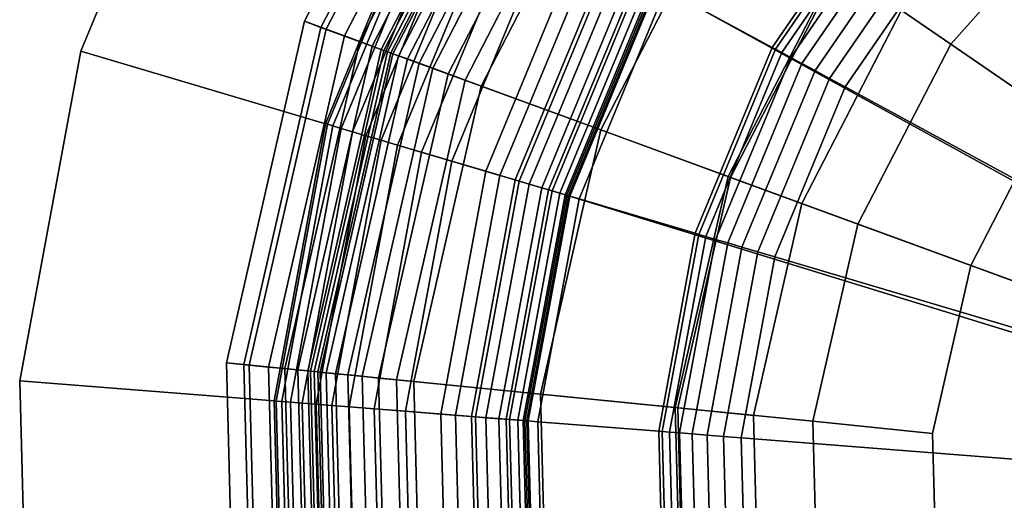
# Model space of a CAD drawing. Extents: x -43.1 to 43.1, y -41.3 to 41.3.
# Tile 226 of 256: x -15.612 to -14.752, y 39.904 to 40.323. Entities that reach past the tile are written whole.
import ezdxf

# ---------------------------------------------------------------- set-up
doc = ezdxf.new("R2010")
doc.units = 0
for name, color, linetype in [('LAMP', 7, 'CONTINUOUS'), ('LAMP_SUPPORT', 18, 'CONTINUOUS'), ('METAL_BASE', 254, 'CONTINUOUS')]:
    doc.layers.add(name, color=color, linetype=linetype)

msp = doc.modelspace()

# ---------------------------------------------------------------- linework, layer by layer
at = {"layer": 'LAMP'}
for points in [[(-15.3633, 40.3221, 34.4527), (-15.223, 40.5939, 34.4527), (-15.2104, 40.5852, 34.5706), (-15.3489, 40.3168, 34.5706)], [(-15.3444, 40.3152, 34.1969), (-15.2065, 40.5825, 34.1969), (-15.223, 40.5939, 34.4527), (-15.3633, 40.3221, 34.4527)], [(-15.3489, 40.3168, 34.5706), (-15.2104, 40.5852, 34.5706), (-15.1621, 40.552, 34.6933), (-15.2939, 40.2967, 34.6933)], [(-15.3283, 40.3093, 33.9125), (-15.1923, 40.5728, 33.9125), (-15.2065, 40.5825, 34.1969), (-15.3444, 40.3152, 34.1969)], [(-15.315, 40.3044, 33.6123), (-15.1806, 40.5647, 33.6123), (-15.1923, 40.5728, 33.9125), (-15.3283, 40.3093, 33.9125)], [(-15.3042, 40.3005, 33.3092), (-15.1712, 40.5583, 33.3092), (-15.1806, 40.5647, 33.6123), (-15.315, 40.3044, 33.6123)], [(-15.2962, 40.2975, 33.0163), (-15.1641, 40.5534, 33.0163), (-15.1712, 40.5583, 33.3092), (-15.3042, 40.3005, 33.3092)], [(-15.2907, 40.2955, 32.7463), (-15.1593, 40.5501, 32.7463), (-15.1641, 40.5534, 33.0163), (-15.2962, 40.2975, 33.0163)], [(-15.2939, 40.2967, 34.6933), (-15.1621, 40.552, 34.6933), (-15.0874, 40.5007, 34.8124), (-15.2088, 40.2655, 34.8124)], [(-15.2878, 40.2945, 32.5123), (-15.1568, 40.5484, 32.5123), (-15.1593, 40.5501, 32.7463), (-15.2907, 40.2955, 32.7463)], [(-15.286, 40.2938, 32.4972), (-15.1552, 40.5473, 32.4972), (-15.1568, 40.5484, 32.5123), (-15.2878, 40.2945, 32.5123)], [(-15.281, 40.292, 32.4834), (-15.1508, 40.5443, 32.4834), (-15.1552, 40.5473, 32.4972), (-15.286, 40.2938, 32.4972)], [(-15.2733, 40.2892, 32.4712), (-15.144, 40.5396, 32.4712), (-15.1508, 40.5443, 32.4834), (-15.281, 40.292, 32.4834)], [(-15.2632, 40.2855, 32.4612), (-15.1352, 40.5335, 32.4612), (-15.144, 40.5396, 32.4712), (-15.2733, 40.2892, 32.4712)], [(-15.2512, 40.2811, 32.4537), (-15.1246, 40.5263, 32.4537), (-15.1352, 40.5335, 32.4612), (-15.2632, 40.2855, 32.4612)], [(-15.2377, 40.2761, 32.4491), (-15.1128, 40.5181, 32.4491), (-15.1246, 40.5263, 32.4537), (-15.2512, 40.2811, 32.4537)], [(-14.8963, 40.3694, 35.0066), (-14.7589, 40.5235, 35.0066), (-14.681, 40.4342, 35.0649), (-14.7986, 40.3022, 35.0649)], [(-15.223, 40.2707, 32.4478), (-15.0999, 40.5093, 32.4478), (-15.1128, 40.5181, 32.4491), (-15.2377, 40.2761, 32.4491)], [(-14.993, 40.1866, 32.4555), (-14.8981, 40.3706, 32.4555), (-15.0999, 40.5093, 32.4478), (-15.223, 40.2707, 32.4478)], [(-15.2088, 40.2655, 34.8124), (-15.0874, 40.5007, 34.8124), (-14.9957, 40.4377, 34.9196), (-15.1042, 40.2273, 34.9196)], [(-14.8416, 40.3317, 31.956), (-14.9287, 40.163, 31.956), (-14.2174, 39.9027, 31.956), (-14.7153, 40.4735, 31.956)], [(-15.1042, 40.2273, 34.9196), (-14.9957, 40.4377, 34.9196), (-14.8963, 40.3694, 35.0066), (-14.991, 40.1858, 35.0066)], [(-14.7986, 40.3022, 35.0649), (-14.681, 40.4342, 35.0649), (-14.6119, 40.355, 35.0862), (-14.712, 40.2427, 35.0862)], [(-14.9287, 40.163, 31.956), (-14.8416, 40.3317, 31.956), (-14.8981, 40.3706, 32.4555), (-14.993, 40.1866, 32.4555)], [(-14.991, 40.1858, 35.0066), (-14.8963, 40.3694, 35.0066), (-14.7986, 40.3022, 35.0649), (-14.8797, 40.1451, 35.0649)], [(-14.712, 40.2427, 35.0862), (-14.6119, 40.355, 35.0862), (-14.2174, 39.9027, 35.0862), (-14.781, 40.109, 35.0862)], [(-15.4315, 40.0239, 34.4527), (-15.3633, 40.3221, 34.4527), (-15.3489, 40.3168, 34.5706), (-15.4164, 40.0224, 34.5706)], [(-15.4116, 40.0219, 34.1969), (-15.3444, 40.3152, 34.1969), (-15.3633, 40.3221, 34.4527), (-15.4315, 40.0239, 34.4527)], [(-15.4164, 40.0224, 34.5706), (-15.3489, 40.3168, 34.5706), (-15.2939, 40.2967, 34.6933), (-15.358, 40.0166, 34.6933)], [(-15.3946, 40.0202, 33.9125), (-15.3283, 40.3093, 33.9125), (-15.3444, 40.3152, 34.1969), (-15.4116, 40.0219, 34.1969)], [(-15.3804, 40.0188, 33.6123), (-15.315, 40.3044, 33.6123), (-15.3283, 40.3093, 33.9125), (-15.3946, 40.0202, 33.9125)], [(-15.369, 40.0177, 33.3092), (-15.3042, 40.3005, 33.3092), (-15.315, 40.3044, 33.6123), (-15.3804, 40.0188, 33.6123)], [(-15.3604, 40.0168, 33.0163), (-15.2962, 40.2975, 33.0163), (-15.3042, 40.3005, 33.3092), (-15.369, 40.0177, 33.3092)], [(-15.3547, 40.0162, 32.7463), (-15.2907, 40.2955, 32.7463), (-15.2962, 40.2975, 33.0163), (-15.3604, 40.0168, 33.0163)], [(-15.358, 40.0166, 34.6933), (-15.2939, 40.2967, 34.6933), (-15.2088, 40.2655, 34.8124), (-15.2678, 40.0076, 34.8124)], [(-14.8797, 40.1451, 35.0649), (-14.7986, 40.3022, 35.0649), (-14.712, 40.2427, 35.0862), (-14.781, 40.109, 35.0862)], [(-15.3516, 40.0159, 32.5123), (-15.2878, 40.2945, 32.5123), (-15.2907, 40.2955, 32.7463), (-15.3547, 40.0162, 32.7463)], [(-15.3497, 40.0158, 32.4972), (-15.286, 40.2938, 32.4972), (-15.2878, 40.2945, 32.5123), (-15.3516, 40.0159, 32.5123)], [(-15.3444, 40.0152, 32.4834), (-15.281, 40.292, 32.4834), (-15.286, 40.2938, 32.4972), (-15.3497, 40.0158, 32.4972)], [(-15.3362, 40.0144, 32.4712), (-15.2733, 40.2892, 32.4712), (-15.281, 40.292, 32.4834), (-15.3444, 40.0152, 32.4834)], [(-15.3255, 40.0134, 32.4612), (-15.2632, 40.2855, 32.4612), (-15.2733, 40.2892, 32.4712), (-15.3362, 40.0144, 32.4712)], [(-15.3128, 40.0121, 32.4537), (-15.2512, 40.2811, 32.4537), (-15.2632, 40.2855, 32.4612), (-15.3255, 40.0134, 32.4612)], [(-15.2985, 40.0106, 32.4491), (-15.2377, 40.2761, 32.4491), (-15.2512, 40.2811, 32.4537), (-15.3128, 40.0121, 32.4537)], [(-15.2829, 40.0091, 32.4478), (-15.223, 40.2707, 32.4478), (-15.2377, 40.2761, 32.4491), (-15.2985, 40.0106, 32.4491)], [(-15.0393, 39.9848, 32.4555), (-14.993, 40.1866, 32.4555), (-15.223, 40.2707, 32.4478), (-15.2829, 40.0091, 32.4478)], [(-15.2678, 40.0076, 34.8124), (-15.2088, 40.2655, 34.8124), (-15.1042, 40.2273, 34.9196), (-15.1571, 39.9965, 34.9196)], [(-15.1571, 39.9965, 34.9196), (-15.1042, 40.2273, 34.9196), (-14.991, 40.1858, 35.0066), (-15.0371, 39.9846, 35.0066)], [(-14.971, 39.978, 31.956), (-14.9287, 40.163, 31.956), (-14.993, 40.1866, 32.4555), (-15.0393, 39.9848, 32.4555)], [(-15.0371, 39.9846, 35.0066), (-14.991, 40.1858, 35.0066), (-14.8797, 40.1451, 35.0649), (-14.9192, 39.9728, 35.0649)], [(-14.971, 39.978, 31.956), (-14.9661, 39.7882, 31.956), (-14.2174, 39.9027, 31.956), (-14.9287, 40.163, 31.956)], [(-14.9192, 39.9728, 35.0649), (-14.8797, 40.1451, 35.0649), (-14.781, 40.109, 35.0862), (-14.8146, 39.9623, 35.0862)], [(-14.8146, 39.9623, 35.0862), (-14.781, 40.109, 35.0862), (-14.2174, 39.9027, 35.0862), (-14.8106, 39.8119, 35.0862)], [(-15.4235, 39.7182, 34.4527), (-15.4315, 40.0239, 34.4527), (-15.4164, 40.0224, 34.5706), (-15.4085, 39.7205, 34.5706)], [(-15.4037, 39.7212, 34.1969), (-15.4116, 40.0219, 34.1969), (-15.4315, 40.0239, 34.4527), (-15.4235, 39.7182, 34.4527)], [(-15.4085, 39.7205, 34.5706), (-15.4164, 40.0224, 34.5706), (-15.358, 40.0166, 34.6933), (-15.3505, 39.7293, 34.6933)], [(-15.3868, 39.7238, 33.9125), (-15.3946, 40.0202, 33.9125), (-15.4116, 40.0219, 34.1969), (-15.4037, 39.7212, 34.1969)], [(-15.3727, 39.7259, 33.6123), (-15.3804, 40.0188, 33.6123), (-15.3946, 40.0202, 33.9125), (-15.3868, 39.7238, 33.9125)], [(-15.3614, 39.7277, 33.3092), (-15.369, 40.0177, 33.3092), (-15.3804, 40.0188, 33.6123), (-15.3727, 39.7259, 33.6123)], [(-15.3529, 39.729, 33.0163), (-15.3604, 40.0168, 33.0163), (-15.369, 40.0177, 33.3092), (-15.3614, 39.7277, 33.3092)], [(-15.3472, 39.7299, 32.7463), (-15.3547, 40.0162, 32.7463), (-15.3604, 40.0168, 33.0163), (-15.3529, 39.729, 33.0163)], [(-15.3505, 39.7293, 34.6933), (-15.358, 40.0166, 34.6933), (-15.2678, 40.0076, 34.8124), (-15.2609, 39.743, 34.8124)], [(-15.3441, 39.7303, 32.5123), (-15.3516, 40.0159, 32.5123), (-15.3547, 40.0162, 32.7463), (-15.3472, 39.7299, 32.7463)], [(-15.3422, 39.7306, 32.4972), (-15.3497, 40.0158, 32.4972), (-15.3516, 40.0159, 32.5123), (-15.3441, 39.7303, 32.5123)], [(-15.337, 39.7314, 32.4834), (-15.3444, 40.0152, 32.4834), (-15.3497, 40.0158, 32.4972), (-15.3422, 39.7306, 32.4972)], [(-15.3288, 39.7327, 32.4712), (-15.3362, 40.0144, 32.4712), (-15.3444, 40.0152, 32.4834), (-15.337, 39.7314, 32.4834)], [(-15.3182, 39.7343, 32.4612), (-15.3255, 40.0134, 32.4612), (-15.3362, 40.0144, 32.4712), (-15.3288, 39.7327, 32.4712)], [(-15.3056, 39.7362, 32.4537), (-15.3128, 40.0121, 32.4537), (-15.3255, 40.0134, 32.4612), (-15.3182, 39.7343, 32.4612)], [(-15.2913, 39.7384, 32.4491), (-15.2985, 40.0106, 32.4491), (-15.3128, 40.0121, 32.4537), (-15.3056, 39.7362, 32.4537)], [(-15.2759, 39.7408, 32.4478), (-15.2829, 40.0091, 32.4478), (-15.2985, 40.0106, 32.4491), (-15.2913, 39.7384, 32.4491)], [(-15.0338, 39.7778, 32.4555), (-15.0393, 39.9848, 32.4555), (-15.2829, 40.0091, 32.4478), (-15.2759, 39.7408, 32.4478)], [(-15.2609, 39.743, 34.8124), (-15.2678, 40.0076, 34.8124), (-15.1571, 39.9965, 34.9196), (-15.1509, 39.7599, 34.9196)], [(-15.1509, 39.7599, 34.9196), (-15.1571, 39.9965, 34.9196), (-15.0371, 39.9846, 35.0066), (-15.0317, 39.7781, 35.0066)], [(-14.9661, 39.7882, 31.956), (-14.971, 39.978, 31.956), (-15.0393, 39.9848, 32.4555), (-15.0338, 39.7778, 32.4555)], [(-15.0317, 39.7781, 35.0066), (-15.0371, 39.9846, 35.0066), (-14.9192, 39.9728, 35.0649), (-14.9145, 39.796, 35.0649)], [(-14.9145, 39.796, 35.0649), (-14.9192, 39.9728, 35.0649), (-14.8146, 39.9623, 35.0862), (-14.8106, 39.8119, 35.0862)]]:
    msp.add_3dface(points, dxfattribs=at)
at = {"layer": 'LAMP_SUPPORT'}
for points in [[(-14.2339, 39.9137, 31.3898), (-14.9428, 40.5191, 31.3898), (-14.7978, 40.6567, 31.3898), (-14.6274, 40.7612, 31.3898)], [(-14.2339, 39.9137, 31.3898), (-14.2386, 39.905, 31.3898), (-15.056, 40.3544, 31.3898), (-14.9428, 40.5191, 31.3898)], [(-14.9356, 40.513, 28.6937), (-15.0477, 40.3499, 28.6937), (-14.9545, 40.2993, 27.6716), (-14.855, 40.4442, 27.6716)], [(-14.6834, 40.5077, 27.6063), (-14.7999, 40.3971, 27.6063), (-14.5306, 40.1671, 27.6063), (-14.4678, 40.2267, 27.6063)], [(-15.2507, 40.4601, 28.8247), (-15.3449, 40.2327, 28.8247), (-15.3432, 40.2322, 28.8097), (-15.2492, 40.4593, 28.8097)], [(-15.2507, 40.4601, 32.2886), (-15.3449, 40.2327, 32.2886), (-15.3449, 40.2327, 28.8247), (-15.2507, 40.4601, 28.8247)], [(-15.2492, 40.4593, 32.3037), (-15.3432, 40.2322, 32.3037), (-15.3449, 40.2327, 32.2886), (-15.2507, 40.4601, 32.2886)], [(-15.2492, 40.4593, 28.8097), (-15.3432, 40.2322, 28.8097), (-15.3385, 40.2308, 28.7959), (-15.2448, 40.4569, 28.7959)], [(-15.2448, 40.4569, 32.3175), (-15.3385, 40.2308, 32.3175), (-15.3432, 40.2322, 32.3037), (-15.2492, 40.4593, 32.3037)], [(-15.2448, 40.4569, 28.7959), (-15.3385, 40.2308, 28.7959), (-15.3311, 40.2286, 28.7837), (-15.238, 40.4532, 28.7837)], [(-15.238, 40.4532, 32.3297), (-15.3311, 40.2286, 32.3297), (-15.3385, 40.2308, 32.3175), (-15.2448, 40.4569, 32.3175)], [(-15.238, 40.4532, 28.7837), (-15.3311, 40.2286, 28.7837), (-15.3213, 40.2257, 28.7735), (-15.2291, 40.4484, 28.7735)], [(-15.2291, 40.4484, 32.3398), (-15.3213, 40.2257, 32.3398), (-15.3311, 40.2286, 32.3297), (-15.238, 40.4532, 32.3297)], [(-15.2291, 40.4484, 28.7735), (-15.3213, 40.2257, 28.7735), (-15.3096, 40.2222, 28.7657), (-15.2183, 40.4426, 28.7657)], [(-15.2183, 40.4426, 32.3476), (-15.3096, 40.2222, 32.3476), (-15.3213, 40.2257, 32.3398), (-15.2291, 40.4484, 32.3398)], [(-14.855, 40.4442, 27.6716), (-14.9545, 40.2993, 27.6716), (-14.9517, 40.2978, 27.6563), (-14.8525, 40.442, 27.6563)], [(-15.2183, 40.4426, 28.7657), (-15.3096, 40.2222, 28.7657), (-15.2964, 40.2183, 28.7608), (-15.2062, 40.436, 28.7608)], [(-15.2062, 40.436, 32.3525), (-15.2964, 40.2183, 32.3525), (-15.3096, 40.2222, 32.3476), (-15.2183, 40.4426, 32.3476)], [(-15.2062, 40.436, 28.7608), (-15.2964, 40.2183, 28.7608), (-15.2819, 40.214, 28.7591), (-15.193, 40.4288, 28.7591)], [(-15.193, 40.4288, 32.3543), (-15.2819, 40.214, 32.3543), (-15.2964, 40.2183, 32.3525), (-15.2062, 40.436, 32.3525)], [(-14.8525, 40.442, 27.6563), (-14.9517, 40.2978, 27.6563), (-14.9462, 40.2948, 27.6424), (-14.8478, 40.438, 27.6424)], [(-14.8478, 40.438, 27.6424), (-14.9462, 40.2948, 27.6424), (-14.9384, 40.2906, 27.6303), (-14.841, 40.4322, 27.6303)], [(-15.193, 40.4288, 28.7591), (-15.2819, 40.214, 28.7591), (-15.2609, 40.2078, 28.7574), (-15.1737, 40.4183, 28.7574)], [(-15.111, 40.3843, 32.3543), (-15.1925, 40.1875, 32.3543), (-15.2819, 40.214, 32.3543), (-15.193, 40.4288, 32.3543)], [(-14.841, 40.4322, 27.6303), (-14.9384, 40.2906, 27.6303), (-14.9286, 40.2853, 27.6203), (-14.8326, 40.425, 27.6203)], [(-15.1737, 40.4183, 28.7574), (-15.2609, 40.2078, 28.7574), (-15.2345, 40.2, 28.7526), (-15.1495, 40.4052, 28.7526)], [(-14.8326, 40.425, 27.6203), (-14.9286, 40.2853, 27.6203), (-14.9172, 40.2791, 27.6127), (-14.8227, 40.4166, 27.6127)], [(-14.8227, 40.4166, 27.6127), (-14.9172, 40.2791, 27.6127), (-14.9045, 40.2722, 27.6079), (-14.8117, 40.4072, 27.6079)], [(-15.1495, 40.4052, 28.7526), (-15.2345, 40.2, 28.7526), (-15.2049, 40.1912, 28.745), (-15.1224, 40.3905, 28.745)], [(-14.8117, 40.4072, 27.6079), (-14.9045, 40.2722, 27.6079), (-14.8909, 40.2648, 27.6063), (-14.7999, 40.3971, 27.6063)], [(-14.7999, 40.3971, 27.6063), (-14.8909, 40.2648, 27.6063), (-14.5796, 40.0958, 27.6063), (-14.5306, 40.1671, 27.6063)], [(-15.1224, 40.3905, 28.745), (-15.2049, 40.1912, 28.745), (-15.1756, 40.1825, 28.735), (-15.0955, 40.3759, 28.735)], [(-15.0988, 40.3776, 32.3527), (-15.1791, 40.1836, 32.3527), (-15.1925, 40.1875, 32.3543), (-15.111, 40.3843, 32.3543)], [(-15.0875, 40.3715, 32.3481), (-15.1669, 40.1799, 32.3481), (-15.1791, 40.1836, 32.3527), (-15.0988, 40.3776, 32.3527)], [(-15.0955, 40.3759, 28.735), (-15.1756, 40.1825, 28.735), (-15.15, 40.1749, 28.7229), (-15.072, 40.3631, 28.7229)], [(-15.0776, 40.3661, 32.3409), (-15.156, 40.1767, 32.3409), (-15.1669, 40.1799, 32.3481), (-15.0875, 40.3715, 32.3481)], [(-15.0693, 40.3616, 32.3315), (-15.147, 40.174, 32.3315), (-15.156, 40.1767, 32.3409), (-15.0776, 40.3661, 32.3409)], [(-15.072, 40.3631, 28.7229), (-15.15, 40.1749, 28.7229), (-15.1314, 40.1694, 28.709), (-15.055, 40.3539, 28.709)], [(-15.0629, 40.3582, 32.3202), (-15.1401, 40.172, 32.3202), (-15.147, 40.174, 32.3315), (-15.0693, 40.3616, 32.3315)], [(-15.0589, 40.356, 32.3074), (-15.1356, 40.1707, 32.3074), (-15.1401, 40.172, 32.3202), (-15.0629, 40.3582, 32.3202)], [(-15.0574, 40.3552, 32.2934), (-15.1341, 40.1702, 32.2934), (-15.1356, 40.1707, 32.3074), (-15.0589, 40.356, 32.3074)], [(-15.056, 40.3544, 31.3898), (-15.1325, 40.1697, 31.3898), (-15.1341, 40.1702, 32.2934), (-15.0574, 40.3552, 32.2934)], [(-14.2386, 39.905, 31.3898), (-14.2394, 39.8951, 31.3898), (-15.1325, 40.1697, 31.3898), (-15.056, 40.3544, 31.3898)], [(-15.055, 40.3539, 28.709), (-15.1314, 40.1694, 28.709), (-15.1234, 40.1671, 28.6937), (-15.0477, 40.3499, 28.6937)], [(-15.0477, 40.3499, 28.6937), (-15.1234, 40.1671, 28.6937), (-15.0218, 40.137, 27.6716), (-14.9545, 40.2993, 27.6716)], [(-14.9545, 40.2993, 27.6716), (-15.0218, 40.137, 27.6716), (-15.0187, 40.136, 27.6563), (-14.9517, 40.2978, 27.6563)], [(-14.9517, 40.2978, 27.6563), (-15.0187, 40.136, 27.6563), (-15.0127, 40.1343, 27.6424), (-14.9462, 40.2948, 27.6424)], [(-14.9462, 40.2948, 27.6424), (-15.0127, 40.1343, 27.6424), (-15.0042, 40.1317, 27.6303), (-14.9384, 40.2906, 27.6303)], [(-14.9384, 40.2906, 27.6303), (-15.0042, 40.1317, 27.6303), (-14.9935, 40.1286, 27.6203), (-14.9286, 40.2853, 27.6203)], [(-14.9286, 40.2853, 27.6203), (-14.9935, 40.1286, 27.6203), (-14.9811, 40.1249, 27.6127), (-14.9172, 40.2791, 27.6127)], [(-14.9172, 40.2791, 27.6127), (-14.9811, 40.1249, 27.6127), (-14.9672, 40.1208, 27.6079), (-14.9045, 40.2722, 27.6079)], [(-14.9045, 40.2722, 27.6079), (-14.9672, 40.1208, 27.6079), (-14.9523, 40.1164, 27.6063), (-14.8909, 40.2648, 27.6063)], [(-14.8909, 40.2648, 27.6063), (-14.9523, 40.1164, 27.6063), (-14.6128, 40.0158, 27.6063), (-14.5796, 40.0958, 27.6063)], [(-15.3449, 40.2327, 28.8247), (-15.3898, 39.9906, 28.8247), (-15.388, 39.9905, 28.8097), (-15.3432, 40.2322, 28.8097)], [(-15.3449, 40.2327, 32.2886), (-15.3898, 39.9906, 32.2886), (-15.3898, 39.9906, 28.8247), (-15.3449, 40.2327, 28.8247)], [(-15.3432, 40.2322, 32.3037), (-15.388, 39.9905, 32.3037), (-15.3898, 39.9906, 32.2886), (-15.3449, 40.2327, 32.2886)], [(-15.3432, 40.2322, 28.8097), (-15.388, 39.9905, 28.8097), (-15.3831, 39.9901, 28.7959), (-15.3385, 40.2308, 28.7959)], [(-15.3385, 40.2308, 32.3175), (-15.3831, 39.9901, 32.3175), (-15.388, 39.9905, 32.3037), (-15.3432, 40.2322, 32.3037)], [(-15.3385, 40.2308, 28.7959), (-15.3831, 39.9901, 28.7959), (-15.3754, 39.9895, 28.7837), (-15.3311, 40.2286, 28.7837)], [(-15.3311, 40.2286, 32.3297), (-15.3754, 39.9895, 32.3297), (-15.3831, 39.9901, 32.3175), (-15.3385, 40.2308, 32.3175)], [(-15.3311, 40.2286, 28.7837), (-15.3754, 39.9895, 28.7837), (-15.3652, 39.9887, 28.7735), (-15.3213, 40.2257, 28.7735)], [(-15.3213, 40.2257, 32.3398), (-15.3652, 39.9887, 32.3398), (-15.3754, 39.9895, 32.3297), (-15.3311, 40.2286, 32.3297)], [(-15.3213, 40.2257, 28.7735), (-15.3652, 39.9887, 28.7735), (-15.3531, 39.9877, 28.7657), (-15.3096, 40.2222, 28.7657)], [(-15.3096, 40.2222, 32.3476), (-15.3531, 39.9877, 32.3476), (-15.3652, 39.9887, 32.3398), (-15.3213, 40.2257, 32.3398)], [(-15.3096, 40.2222, 28.7657), (-15.3531, 39.9877, 28.7657), (-15.3393, 39.9866, 28.7608), (-15.2964, 40.2183, 28.7608)], [(-15.2964, 40.2183, 32.3525), (-15.3393, 39.9866, 32.3525), (-15.3531, 39.9877, 32.3476), (-15.3096, 40.2222, 32.3476)], [(-15.2964, 40.2183, 28.7608), (-15.3393, 39.9866, 28.7608), (-15.3243, 39.9854, 28.7591), (-15.2819, 40.214, 28.7591)], [(-15.2819, 40.214, 32.3543), (-15.3243, 39.9854, 32.3543), (-15.3393, 39.9866, 32.3525), (-15.2964, 40.2183, 32.3525)], [(-15.2819, 40.214, 28.7591), (-15.3243, 39.9854, 28.7591), (-15.3024, 39.9837, 28.7574), (-15.2609, 40.2078, 28.7574)], [(-15.1925, 40.1875, 32.3543), (-15.2313, 39.9781, 32.3543), (-15.3243, 39.9854, 32.3543), (-15.2819, 40.214, 32.3543)], [(-15.2609, 40.2078, 28.7574), (-15.3024, 39.9837, 28.7574), (-15.275, 39.9816, 28.7526), (-15.2345, 40.2, 28.7526)], [(-15.2345, 40.2, 28.7526), (-15.275, 39.9816, 28.7526), (-15.2442, 39.9791, 28.745), (-15.2049, 40.1912, 28.745)], [(-15.2049, 40.1912, 28.745), (-15.2442, 39.9791, 28.745), (-15.2137, 39.9767, 28.735), (-15.1756, 40.1825, 28.735)], [(-15.1791, 40.1836, 32.3527), (-15.2174, 39.977, 32.3527), (-15.2313, 39.9781, 32.3543), (-15.1925, 40.1875, 32.3543)], [(-15.1669, 40.1799, 32.3481), (-15.2047, 39.976, 32.3481), (-15.2174, 39.977, 32.3527), (-15.1791, 40.1836, 32.3527)], [(-15.1756, 40.1825, 28.735), (-15.2137, 39.9767, 28.735), (-15.1871, 39.9747, 28.7229), (-15.15, 40.1749, 28.7229)], [(-15.156, 40.1767, 32.3409), (-15.1934, 39.9751, 32.3409), (-15.2047, 39.976, 32.3481), (-15.1669, 40.1799, 32.3481)], [(-15.147, 40.174, 32.3315), (-15.184, 39.9744, 32.3315), (-15.1934, 39.9751, 32.3409), (-15.156, 40.1767, 32.3409)], [(-15.15, 40.1749, 28.7229), (-15.1871, 39.9747, 28.7229), (-15.1678, 39.9731, 28.709), (-15.1314, 40.1694, 28.709)], [(-15.1401, 40.172, 32.3202), (-15.1768, 39.9738, 32.3202), (-15.184, 39.9744, 32.3315), (-15.147, 40.174, 32.3315)], [(-15.1356, 40.1707, 32.3074), (-15.1722, 39.9735, 32.3074), (-15.1768, 39.9738, 32.3202), (-15.1401, 40.172, 32.3202)], [(-15.1341, 40.1702, 32.2934), (-15.1706, 39.9733, 32.2934), (-15.1722, 39.9735, 32.3074), (-15.1356, 40.1707, 32.3074)], [(-15.1325, 40.1697, 31.3898), (-15.1689, 39.9732, 31.3898), (-15.1706, 39.9733, 32.2934), (-15.1341, 40.1702, 32.2934)], [(-14.2394, 39.8951, 31.3898), (-15.1637, 39.7734, 31.3898), (-15.1689, 39.9732, 31.3898), (-15.1325, 40.1697, 31.3898)], [(-15.1314, 40.1694, 28.709), (-15.1678, 39.9731, 28.709), (-15.1595, 39.9725, 28.6937), (-15.1234, 40.1671, 28.6937)], [(-15.1234, 40.1671, 28.6937), (-15.1595, 39.9725, 28.6937), (-15.0538, 39.9642, 27.6716), (-15.0218, 40.137, 27.6716)], [(-15.0218, 40.137, 27.6716), (-15.0538, 39.9642, 27.6716), (-15.0506, 39.9639, 27.6563), (-15.0187, 40.136, 27.6563)], [(-15.0187, 40.136, 27.6563), (-15.0506, 39.9639, 27.6563), (-15.0443, 39.9634, 27.6424), (-15.0127, 40.1343, 27.6424)], [(-15.0127, 40.1343, 27.6424), (-15.0443, 39.9634, 27.6424), (-15.0355, 39.9627, 27.6303), (-15.0042, 40.1317, 27.6303)], [(-15.0042, 40.1317, 27.6303), (-15.0355, 39.9627, 27.6303), (-15.0244, 39.9618, 27.6203), (-14.9935, 40.1286, 27.6203)], [(-14.9935, 40.1286, 27.6203), (-15.0244, 39.9618, 27.6203), (-15.0115, 39.9608, 27.6127), (-14.9811, 40.1249, 27.6127)], [(-14.9811, 40.1249, 27.6127), (-15.0115, 39.9608, 27.6127), (-14.9971, 39.9597, 27.6079), (-14.9672, 40.1208, 27.6079)], [(-14.9672, 40.1208, 27.6079), (-14.9971, 39.9597, 27.6079), (-14.9816, 39.9585, 27.6063), (-14.9523, 40.1164, 27.6063)], [(-14.9523, 40.1164, 27.6063), (-14.9816, 39.9585, 27.6063), (-14.6286, 39.9307, 27.6063), (-14.6128, 40.0158, 27.6063)], [(-15.3898, 39.9906, 28.8247), (-15.3833, 39.7445, 28.8247), (-15.3816, 39.7447, 28.8097), (-15.388, 39.9905, 28.8097)], [(-15.3898, 39.9906, 32.2886), (-15.3833, 39.7445, 32.2886), (-15.3833, 39.7445, 28.8247), (-15.3898, 39.9906, 28.8247)], [(-15.388, 39.9905, 32.3037), (-15.3816, 39.7447, 32.3037), (-15.3833, 39.7445, 32.2886), (-15.3898, 39.9906, 32.2886)], [(-15.388, 39.9905, 28.8097), (-15.3816, 39.7447, 28.8097), (-15.3767, 39.7454, 28.7959), (-15.3831, 39.9901, 28.7959)], [(-15.3831, 39.9901, 32.3175), (-15.3767, 39.7454, 32.3175), (-15.3816, 39.7447, 32.3037), (-15.388, 39.9905, 32.3037)], [(-15.3831, 39.9901, 28.7959), (-15.3767, 39.7454, 28.7959), (-15.369, 39.7464, 28.7837), (-15.3754, 39.9895, 28.7837)], [(-15.3754, 39.9895, 32.3297), (-15.369, 39.7464, 32.3297), (-15.3767, 39.7454, 32.3175), (-15.3831, 39.9901, 32.3175)], [(-15.3754, 39.9895, 28.7837), (-15.369, 39.7464, 28.7837), (-15.3589, 39.7477, 28.7735), (-15.3652, 39.9887, 28.7735)], [(-15.3652, 39.9887, 32.3398), (-15.3589, 39.7477, 32.3398), (-15.369, 39.7464, 32.3297), (-15.3754, 39.9895, 32.3297)], [(-15.3652, 39.9887, 28.7735), (-15.3589, 39.7477, 28.7735), (-15.3468, 39.7493, 28.7657), (-15.3531, 39.9877, 28.7657)], [(-15.3531, 39.9877, 32.3476), (-15.3468, 39.7493, 32.3476), (-15.3589, 39.7477, 32.3398), (-15.3652, 39.9887, 32.3398)], [(-15.3531, 39.9877, 28.7657), (-15.3468, 39.7493, 28.7657), (-15.3331, 39.7511, 28.7608), (-15.3393, 39.9866, 28.7608)], [(-15.3393, 39.9866, 32.3525), (-15.3331, 39.7511, 32.3525), (-15.3468, 39.7493, 32.3476), (-15.3531, 39.9877, 32.3476)], [(-15.3393, 39.9866, 28.7608), (-15.3331, 39.7511, 28.7608), (-15.3182, 39.7531, 28.7591), (-15.3243, 39.9854, 28.7591)], [(-15.3243, 39.9854, 32.3543), (-15.3182, 39.7531, 32.3543), (-15.3331, 39.7511, 32.3525), (-15.3393, 39.9866, 32.3525)], [(-15.3243, 39.9854, 28.7591), (-15.3182, 39.7531, 28.7591), (-15.2964, 39.7559, 28.7574), (-15.3024, 39.9837, 28.7574)], [(-15.2313, 39.9781, 32.3543), (-15.2258, 39.7652, 32.3543), (-15.3182, 39.7531, 32.3543), (-15.3243, 39.9854, 32.3543)], [(-15.3024, 39.9837, 28.7574), (-15.2964, 39.7559, 28.7574), (-15.2692, 39.7595, 28.7526), (-15.275, 39.9816, 28.7526)], [(-15.275, 39.9816, 28.7526), (-15.2692, 39.7595, 28.7526), (-15.2386, 39.7635, 28.745), (-15.2442, 39.9791, 28.745)], [(-15.2442, 39.9791, 28.745), (-15.2386, 39.7635, 28.745), (-15.2083, 39.7675, 28.735), (-15.2137, 39.9767, 28.735)], [(-15.2174, 39.977, 32.3527), (-15.2119, 39.767, 32.3527), (-15.2258, 39.7652, 32.3543), (-15.2313, 39.9781, 32.3543)], [(-15.2047, 39.976, 32.3481), (-15.1992, 39.7687, 32.3481), (-15.2119, 39.767, 32.3527), (-15.2174, 39.977, 32.3527)], [(-15.2137, 39.9767, 28.735), (-15.2083, 39.7675, 28.735), (-15.1817, 39.771, 28.7229), (-15.1871, 39.9747, 28.7229)], [(-15.1934, 39.9751, 32.3409), (-15.188, 39.7702, 32.3409), (-15.1992, 39.7687, 32.3481), (-15.2047, 39.976, 32.3481)], [(-15.184, 39.9744, 32.3315), (-15.1786, 39.7714, 32.3315), (-15.188, 39.7702, 32.3409), (-15.1934, 39.9751, 32.3409)], [(-15.1871, 39.9747, 28.7229), (-15.1817, 39.771, 28.7229), (-15.1626, 39.7735, 28.709), (-15.1678, 39.9731, 28.709)], [(-15.1768, 39.9738, 32.3202), (-15.1715, 39.7724, 32.3202), (-15.1786, 39.7714, 32.3315), (-15.184, 39.9744, 32.3315)], [(-15.1722, 39.9735, 32.3074), (-15.1669, 39.773, 32.3074), (-15.1715, 39.7724, 32.3202), (-15.1768, 39.9738, 32.3202)], [(-15.1706, 39.9733, 32.2934), (-15.1653, 39.7732, 32.2934), (-15.1669, 39.773, 32.3074), (-15.1722, 39.9735, 32.3074)], [(-15.1689, 39.9732, 31.3898), (-15.1637, 39.7734, 31.3898), (-15.1653, 39.7732, 32.2934), (-15.1706, 39.9733, 32.2934)], [(-15.1678, 39.9731, 28.709), (-15.1626, 39.7735, 28.709), (-15.1543, 39.7746, 28.6937), (-15.1595, 39.9725, 28.6937)], [(-15.1595, 39.9725, 28.6937), (-15.1543, 39.7746, 28.6937), (-15.0492, 39.7885, 27.6716), (-15.0538, 39.9642, 27.6716)], [(-15.0538, 39.9642, 27.6716), (-15.0492, 39.7885, 27.6716), (-15.046, 39.7889, 27.6563), (-15.0506, 39.9639, 27.6563)], [(-15.0506, 39.9639, 27.6563), (-15.046, 39.7889, 27.6563), (-15.0398, 39.7897, 27.6424), (-15.0443, 39.9634, 27.6424)], [(-15.0443, 39.9634, 27.6424), (-15.0398, 39.7897, 27.6424), (-15.031, 39.7909, 27.6303), (-15.0355, 39.9627, 27.6303)], [(-15.0355, 39.9627, 27.6303), (-15.031, 39.7909, 27.6303), (-15.02, 39.7923, 27.6203), (-15.0244, 39.9618, 27.6203)], [(-15.0244, 39.9618, 27.6203), (-15.02, 39.7923, 27.6203), (-15.0071, 39.794, 27.6127), (-15.0115, 39.9608, 27.6127)], [(-15.0115, 39.9608, 27.6127), (-15.0071, 39.794, 27.6127), (-14.9928, 39.7959, 27.6079), (-14.9971, 39.9597, 27.6079)], [(-14.9971, 39.9597, 27.6079), (-14.9928, 39.7959, 27.6079), (-14.9774, 39.7979, 27.6063), (-14.9816, 39.9585, 27.6063)], [(-14.9816, 39.9585, 27.6063), (-14.9774, 39.7979, 27.6063), (-14.6263, 39.8442, 27.6063), (-14.6286, 39.9307, 27.6063)]]:
    msp.add_3dface(points, dxfattribs=at)
at = {"layer": 'METAL_BASE'}
for points in [[(-15.4466, 40.5665, 30.5563), (-15.5587, 40.296, 30.5563), (-15.5587, 40.296, 29.6693), (-15.4466, 40.5665, 29.6693)], [(-15.2507, 40.4601, 29.6693), (-15.4466, 40.5665, 29.6693), (-15.5587, 40.296, 29.6693), (-15.3449, 40.2327, 29.6693)], [(-15.3449, 40.2327, 30.5563), (-15.5587, 40.296, 30.5563), (-15.4466, 40.5665, 30.5563), (-15.2507, 40.4601, 30.5563)], [(-15.2507, 40.4601, 29.6693), (-15.3449, 40.2327, 29.6693), (-15.3449, 40.2327, 30.5563), (-15.2507, 40.4601, 30.5563)], [(-15.5587, 40.296, 30.5563), (-15.6121, 40.0081, 30.5563), (-15.6121, 40.0081, 29.6693), (-15.5587, 40.296, 29.6693)], [(-15.3449, 40.2327, 29.6693), (-15.5587, 40.296, 29.6693), (-15.6121, 40.0081, 29.6693), (-15.3898, 39.9906, 29.6693)], [(-15.3898, 39.9906, 30.5563), (-15.6121, 40.0081, 30.5563), (-15.5587, 40.296, 30.5563), (-15.3449, 40.2327, 30.5563)], [(-15.3449, 40.2327, 29.6693), (-15.3898, 39.9906, 29.6693), (-15.3898, 39.9906, 30.5563), (-15.3449, 40.2327, 30.5563)], [(-15.6121, 40.0081, 30.5563), (-15.6044, 39.7154, 30.5563), (-15.6044, 39.7154, 29.6693), (-15.6121, 40.0081, 29.6693)], [(-15.3898, 39.9906, 29.6693), (-15.6121, 40.0081, 29.6693), (-15.6044, 39.7154, 29.6693), (-15.3833, 39.7445, 29.6693)], [(-15.3833, 39.7445, 30.5563), (-15.6044, 39.7154, 30.5563), (-15.6121, 40.0081, 30.5563), (-15.3898, 39.9906, 30.5563)], [(-15.3898, 39.9906, 29.6693), (-15.3833, 39.7445, 29.6693), (-15.3833, 39.7445, 30.5563), (-15.3898, 39.9906, 30.5563)]]:
    msp.add_3dface(points, dxfattribs=at)

doc.saveas('drawing.dxf')
